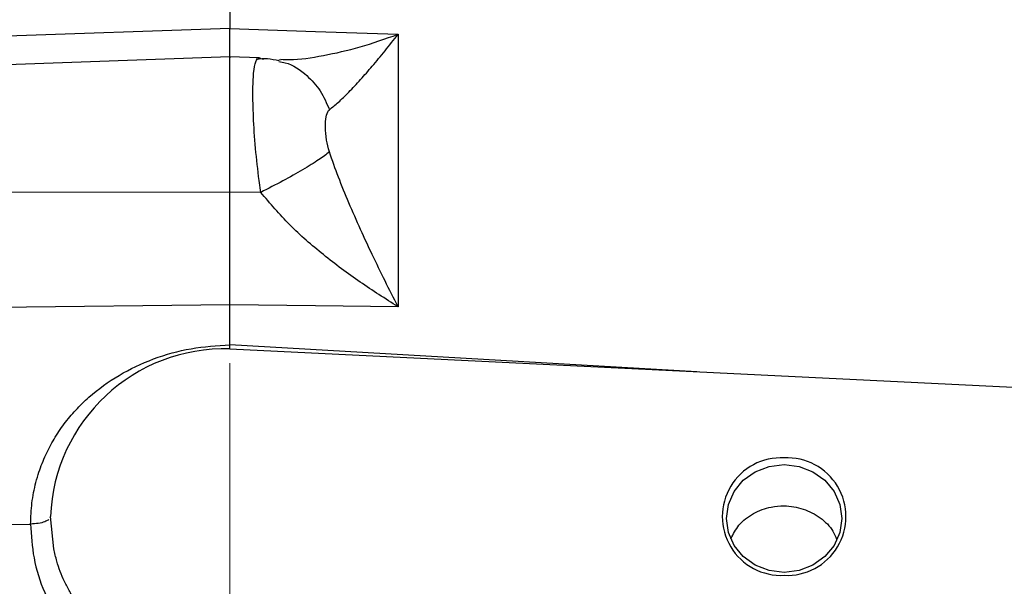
# Model space of a CAD drawing. Header units: inches. Extents: x 0.6 to 16.3, y 0.2 to 11.5.
# Tile 7 of 17: x 4.4 to 6.4, y 7.8 to 8.9. Entities that reach past the tile are written whole.
import ezdxf

# ---------------------------------------------------------------- set-up
doc = ezdxf.new("R2010")
doc.units = ezdxf.units.IN
doc.header["$MEASUREMENT"] = 0
doc.linetypes.add('CENTERX2', pattern=[0.8, 0.5, -0.1, 0.1, -0.1])
doc.styles.add('SLDTEXTSTYLE0', font='TXT', dxfattribs={"width": 0.75})
doc.dimstyles.new('SLDDIMSTYLE0', dxfattribs={"dimtxt": 0.137795, "dimasz": 0.14, "dimexe": 0, "dimexo": 0.0625, "dimgap": 0.034449, "dimtad": 0, "dimdec": 1, "dimlfac": 1.5, "dimrnd": 1e-09, "dimzin": 12, "dimdsep": 46, "dimtxsty": 'SLDTEXTSTYLE0', "dimblk1": 'CLOSED', "dimblk2": 'CLOSED', "dimsah": 1, "dimcen": 0.09, "dimadec": 0, "dimazin": 3, "dimtfac": 1, "dimtdec": 1, "dimtofl": 0, "dimtmove": 0, "dimatfit": 3, "dimldrblk": 'CLOSED', "dimfxl": 0, "dimfrac": 2, "dimtolj": 1, "dimtzin": 12, "dimarcsym": 0})

# ---------------------------------------------------------------- blocks, each defined once
blk = doc.blocks.new('_Closed')
at = {"color": 0, "linetype": 'ByBlock', "lineweight": -2}
for p, q in [((-1, 0.166667), (0, 0)), ((-1, 0.166667), (-1, -0.166667)), ((0, 0), (-1, -0.166667)), ((0, 0), (-1, 0))]:
    blk.add_line(p, q, dxfattribs=at)
blk = doc.blocks.new('_D_7')
at = {"color": 7, "linetype": 'Continuous', "lineweight": 0}
for p, q in [((6.4873, 10.2858), (6.4453, 10.2858)), ((6.4453, 10.2858), (6.4453, 10.067)), ((6.7928, 10.2858), (6.8347, 10.2858)), ((6.8347, 10.2858), (6.8347, 10.067)), ((4.8494, 9.9728), (4.8494, 10.1267)), ((8.6547, 8.2914), (8.6547, 10.1267)), ((4.8494, 10.0873), (6.3245, 10.0873)), ((8.6547, 10.0873), (6.9556, 10.0873)), ((6.4453, 10.067), (6.4873, 10.067)), ((6.8347, 10.067), (6.7928, 10.067))]:
    blk.add_line(p, q, dxfattribs=at)
at = {"color": 7, "linetype": 'Continuous', "lineweight": 18, "xscale": 0.14, "yscale": 0.14, "rotation": 180.0000000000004}
blk.add_blockref('_Closed', (4.8494, 10.0873), dxfattribs=at)
at = {"color": 7, "linetype": 'Continuous', "lineweight": 18, "xscale": 0.14, "yscale": 0.14}
blk.add_blockref('_Closed', (8.6547, 10.0873), dxfattribs=at)
at = {"color": 7, "linetype": 'Continuous', "lineweight": 18, "char_height": 0.1378, "attachment_point": 1, "style": 'SLDTEXTSTYLE0'}
for s, insert in [('145', (6.4873, 10.2447)), ('5.7', (6.5128, 10.0385))]:
    blk.add_mtext(s, dxfattribs=dict(at, insert=insert))
blk = doc.blocks.new('_D_8')
at = {"color": 7, "linetype": 'Continuous', "lineweight": 0}
for p, q in [((5.9618, 9.8134), (5.9198, 9.8134)), ((5.9198, 9.8134), (5.9198, 9.5946)), ((6.2672, 9.8134), (6.3092, 9.8134)), ((6.3092, 9.8134), (6.3092, 9.5946)), ((7.8947, 8.6253), (7.8947, 9.6543)), ((4.8494, 9.6149), (5.799, 9.6149)), ((7.8947, 9.6149), (6.43, 9.6149)), ((5.9198, 9.5946), (5.9618, 9.5946)), ((6.3092, 9.5946), (6.2672, 9.5946))]:
    blk.add_line(p, q, dxfattribs=at)
at = {"color": 7, "linetype": 'Continuous', "lineweight": 18, "xscale": 0.14, "yscale": 0.14, "rotation": 180.0000000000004}
blk.add_blockref('_Closed', (4.8494, 9.6149), dxfattribs=at)
at = {"color": 7, "linetype": 'Continuous', "lineweight": 18, "xscale": 0.14, "yscale": 0.14}
blk.add_blockref('_Closed', (7.8947, 9.6149), dxfattribs=at)
at = {"color": 7, "linetype": 'Continuous', "lineweight": 18, "char_height": 0.1378, "attachment_point": 1, "style": 'SLDTEXTSTYLE0'}
for s, insert in [('116', (5.9618, 9.7722)), ('4.6', (5.9872, 9.5661))]:
    blk.add_mtext(s, dxfattribs=dict(at, insert=insert))
blk = doc.blocks.new('_D_9')
at = {"color": 7, "linetype": 'Continuous', "lineweight": 0}
for p, q in [((2.653, 10.2858), (2.611, 10.2858)), ((2.611, 10.2858), (2.611, 10.067)), ((2.9584, 10.2858), (3.0004, 10.2858)), ((3.0004, 10.2858), (3.0004, 10.067)), ((1.3941, 7.5047), (1.3941, 10.1267)), ((4.8494, 9.9728), (4.8494, 10.1267)), ((1.3941, 10.0873), (2.4902, 10.0873)), ((4.8494, 10.0873), (3.1212, 10.0873)), ((2.611, 10.067), (2.653, 10.067)), ((3.0004, 10.067), (2.9584, 10.067))]:
    blk.add_line(p, q, dxfattribs=at)
at = {"color": 7, "linetype": 'Continuous', "lineweight": 18, "xscale": 0.14, "yscale": 0.14, "rotation": 180.0000000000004}
blk.add_blockref('_Closed', (1.3941, 10.0873), dxfattribs=at)
at = {"color": 7, "linetype": 'Continuous', "lineweight": 18, "xscale": 0.14, "yscale": 0.14}
blk.add_blockref('_Closed', (4.8494, 10.0873), dxfattribs=at)
at = {"color": 7, "linetype": 'Continuous', "lineweight": 18, "char_height": 0.1378, "attachment_point": 1, "style": 'SLDTEXTSTYLE0'}
for s, insert in [('132', (2.653, 10.2447)), ('5.2', (2.6784, 10.0385))]:
    blk.add_mtext(s, dxfattribs=dict(at, insert=insert))

msp = doc.modelspace()

# ---------------------------------------------------------------- linework, layer by layer
at = {"color": 7, "linetype": 'CENTERX2', "lineweight": 18}
msp.add_line((4.8494, 3.712), (4.8494, 9.9335), dxfattribs=at)
at = {"color": 7, "linetype": 'Continuous', "lineweight": 25}
for p, q in [((4.8494, 9.2212), (4.8494, 8.8638)), ((4.8494, 8.8638), (3.3397, 8.8108)), ((4.8494, 8.8638), (5.016, 8.858)), ((5.016, 8.858), (5.1769, 8.8523)), ((5.1769, 8.8523), (5.1769, 8.3219)), ((4.8494, 8.8084), (3.3397, 8.7556)), ((4.9063, 8.8064), (4.8494, 8.8084)), ((4.8494, 8.5447), (4.8494, 8.8084)), ((4.9095, 8.8052), (4.9062, 8.8064)), ((5.0416, 8.704), (5.0432, 8.7056)), ((4.9095, 8.5446), (4.9063, 8.5675)), ((4.8494, 8.5447), (3.3397, 8.5429)), ((4.9095, 8.5446), (4.8494, 8.5447)), ((4.8494, 8.3254), (3.3397, 8.3095)), ((4.8494, 8.2478), (4.8494, 8.3254)), ((5.016, 8.3237), (4.8494, 8.3254)), ((5.1769, 8.3219), (5.016, 8.3237)), ((4.8493, 8.2399), (4.8494, 8.2478)), ((4.8494, 8.2398), (6.696, 8.1494)), ((4.4996, 7.9132), (4.4982, 7.9106)), ((4.5062, 7.8506), (4.4996, 7.9133)), ((3.9272, 7.8922), (4.461, 7.8988))]:
    msp.add_line(p, q, dxfattribs=at)
at = {"color": 8, "linetype": 'Continuous', "lineweight": 25}
for p, q in [((4.9095, 8.8052), (4.9149, 8.8042)), ((5.7591, 8.1953), (4.8494, 8.2478))]:
    msp.add_line(p, q, dxfattribs=at)
at = {"color": 7, "linetype": 'Continuous', "lineweight": 25, "flags": 128}
msp.add_lwpolyline([(5.9294, 7.8047), (5.9003, 7.8083), (5.8732, 7.8188), (5.8499, 7.8355), (5.832, 7.8572), (5.8208, 7.8825), (5.817, 7.9097), (5.8208, 7.9368), (5.832, 7.9621), (5.8499, 7.9839), (5.8732, 8.0006), (5.9003, 8.011), (5.9294, 8.0146), (5.9585, 8.011), (5.9856, 8.0006), (6.0089, 7.9839), (6.0267, 7.9621), (6.038, 7.9368), (6.0418, 7.9097), (6.038, 7.8825), (6.0267, 7.8572), (6.0089, 7.8355), (5.9856, 7.8188), (5.9585, 7.8083), (5.9294, 7.8047)], dxfattribs=at)
at = {"color": 7, "linetype": 'Continuous', "lineweight": 25}
for centre, radius, start, end in [((4.8392, 7.9001), 0.3399, 88.286, 177.7792), ((5.9233, 7.9133), 0.1144, 86.9566, 273.0434), ((5.9355, 7.9133), 0.1144, 266.9566, 93.0434)]:
    msp.add_arc(centre, radius, start, end, dxfattribs=at)
for points, knots in [([(4.8494, 8.807), (4.8494, 8.8068), (4.8494, 8.8063), (4.8494, 8.8153), (4.8494, 8.8335), (4.8494, 8.8537), (4.8494, 8.8638)], [0, 0, 0, 0, 0.0793171, 0.3862007, 0.6930893, 1, 1, 1, 1]), ([(5.0432, 8.7056), (5.049, 8.7102), (5.0609, 8.7197), (5.0815, 8.74), (5.1036, 8.7636), (5.1273, 8.7906), (5.1516, 8.8199), (5.1685, 8.8415), (5.1769, 8.8523)], [0, 0, 0, 0, 0.1486331, 0.3078873, 0.4785515, 0.6434185, 0.8214681, 1, 1, 1, 1]), ([(4.9063, 8.5675), (4.9037, 8.5886), (4.8986, 8.632), (4.8949, 8.6919), (4.8937, 8.7421), (4.8952, 8.7787), (4.899, 8.8021), (4.9038, 8.805), (4.9062, 8.8064)], [0, 0, 0, 0, 0.169429, 0.348501, 0.514024, 0.677625, 0.839536, 1, 1, 1, 1]), ([(4.9448, 8.8008), (4.9373, 8.8023), (4.9215, 8.8055), (4.9078, 8.8043), (4.9007, 8.8037)], [0, 0, 0, 0, 0.479904, 1, 1, 1, 1]), ([(4.9489, 8.8025), (4.9468, 8.8023), (4.9439, 8.8019), (4.9445, 8.8015), (4.9446, 8.8014)], [0, 0, 0, 0, 0.74825, 1, 1, 1, 1]), ([(5.0432, 8.6232), (5.0411, 8.6312), (5.0366, 8.6486), (5.0352, 8.672), (5.0358, 8.6924), (5.0397, 8.7003), (5.0416, 8.704)], [0, 0, 0, 0, 0.223044, 0.490182, 0.763245, 1, 1, 1, 1]), ([(5.0432, 8.6232), (5.0369, 8.6184), (5.0243, 8.6088), (4.992, 8.5889), (4.953, 8.5669), (4.924, 8.552), (4.9095, 8.5446)], [0, 0, 0, 0, 0.2500574, 0.5, 0.7499426, 1, 1, 1, 1]), ([(5.1769, 8.3219), (5.1685, 8.3386), (5.1516, 8.3718), (5.1273, 8.422), (5.1036, 8.4725), (5.0815, 8.5228), (5.0609, 8.5729), (5.049, 8.6068), (5.0432, 8.6232)], [0, 0, 0, 0, 0.178529, 0.356578, 0.521448, 0.69211, 0.851366, 1, 1, 1, 1]), ([(4.8494, 8.3254), (4.8494, 8.3419), (4.8494, 8.3748), (4.8494, 8.4298), (4.8494, 8.4869), (4.8494, 8.5254), (4.8494, 8.5447)], [0, 0, 0, 0, 0.250013, 0.500008, 0.749999, 1, 1, 1, 1]), ([(5.1769, 8.3219), (5.1521, 8.3376), (5.1028, 8.3687), (5.0317, 8.4219), (4.965, 8.479), (4.9278, 8.523), (4.9095, 8.5446)], [0, 0, 0, 0, 0.257954, 0.513511, 0.761782, 1, 1, 1, 1]), ([(4.461, 7.8988), (4.4615, 7.9125), (4.4625, 7.9399), (4.4693, 7.9736), (4.4767, 7.9991), (4.4833, 8.0171), (4.4926, 8.0388), (4.5063, 8.0648), (4.5259, 8.0939), (4.5486, 8.1212), (4.5827, 8.1544), (4.6321, 8.1903), (4.6996, 8.2221), (4.7731, 8.2429), (4.8239, 8.2461), (4.8494, 8.2478)], [0, 0, 0, 0, 0.072776, 0.145649, 0.183213, 0.215312, 0.248031, 0.309743, 0.372393, 0.434761, 0.497183, 0.622104, 0.748105, 0.873985, 1, 1, 1, 1]), ([(5.8257, 7.8702), (5.8303, 7.8794), (5.8404, 7.899), (5.8686, 7.9208), (5.9, 7.9324), (5.9335, 7.9354), (5.9674, 7.9298), (6.0004, 7.9122), (6.0231, 7.8909), (6.0294, 7.8746), (6.0314, 7.8694)], [0, 0, 0, 0, 0.123817, 0.266594, 0.409822, 0.504878, 0.647508, 0.790138, 0.932789, 1, 1, 1, 1]), ([(4.461, 7.8988), (4.4623, 7.8767), (4.4649, 7.8311), (4.4865, 7.7637), (4.5223, 7.6991), (4.5727, 7.6416), (4.6348, 7.595), (4.7044, 7.5623), (4.7768, 7.5428), (4.8257, 7.5408), (4.8494, 7.5398)], [0, 0, 0, 0, 0.11652, 0.239992, 0.368582, 0.499903, 0.63124, 0.759875, 0.883411, 1, 1, 1, 1]), ([(4.8491, 7.5843), (4.8377, 7.5844), (4.8175, 7.5847), (4.7907, 7.5882), (4.7696, 7.5925), (4.7504, 7.5981), (4.7254, 7.6073), (4.6942, 7.6204), (4.6591, 7.6386), (4.6254, 7.6602), (4.5951, 7.6844), (4.5709, 7.7146), (4.5522, 7.7419), (4.5373, 7.7665), (4.5267, 7.7866), (4.5182, 7.8063), (4.5113, 7.8276), (4.508, 7.8425), (4.5062, 7.8506)], [0, 0, 0, 0, 0.0710973, 0.1252294, 0.1676678, 0.2053636, 0.2503402, 0.3341288, 0.418068, 0.4996141, 0.5878342, 0.6639424, 0.7500812, 0.8032929, 0.8521346, 0.8991267, 0.9446831, 1, 1, 1, 1])]:
    msp.add_open_spline(points, degree=3, knots=knots, dxfattribs=at)
at = {"color": 8, "linetype": 'Continuous', "lineweight": 25}
for points, knots in [([(4.9488, 8.8037), (4.9544, 8.8034), (4.9792, 8.8019), (5.032, 8.8105), (5.1028, 8.8263), (5.1521, 8.8436), (5.1769, 8.8523)], [0, 0, 0, 0, 0.086468, 0.384195, 0.69066, 1, 1, 1, 1]), ([(4.9445, 8.7991), (4.9488, 8.7985), (4.9691, 8.7957), (4.9976, 8.7754), (5.0269, 8.7436), (5.0378, 8.7183), (5.0432, 8.7056)], [0, 0, 0, 0, 0.093878, 0.445765, 0.722859, 1, 1, 1, 1]), ([(4.4967, 7.9078), (4.4942, 7.9062), (4.4894, 7.9029), (4.4762, 7.8997), (4.4661, 7.8991), (4.461, 7.8988)], [0, 0, 0, 0, 0.3331898, 0.6663796, 1, 1, 1, 1])]:
    msp.add_open_spline(points, degree=3, knots=knots, dxfattribs=at)

# ---------------------------------------------------------------- dimensions: what is measured, and where the dimension line sits
at = {"color": 7, "linetype": 'Continuous', "lineweight": 18}
for base, p1, picture, middle in [((4.8494, 10.0873), (1.3941, 7.4653), '_D_9', (2.8057, 10.0873)), ((4.8494, 10.0873), (8.6547, 8.252), '_D_7', (6.64, 10.0873)), ((4.8494, 9.6149), (7.8947, 8.586), '_D_8', (6.1145, 9.6149))]:
    dim = msp.add_linear_dim(base=base, p1=p1, p2=(4.8494, 9.9335), dimstyle='SLDDIMSTYLE0', dxfattribs=at)
    dim.commit()
    dim.dimension.update_dxf_attribs({"geometry": picture, "text_midpoint": middle, "dimtype": 160})

doc.saveas('drawing.dxf')
